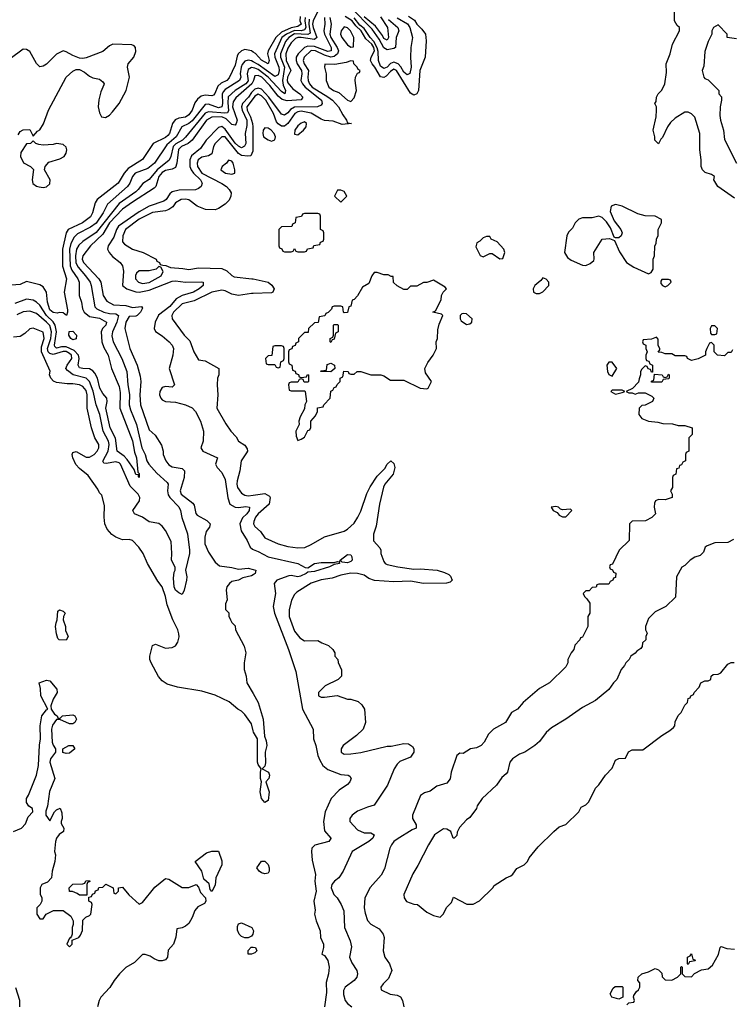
# Model space of a CAD drawing. Header units: inches. Extents: x 2668334 to 2765628, y 828034 to 955234.
# Tile 184 of 218: x 2688588 to 2692896, y 922426 to 928377. Entities that reach past the tile are written whole.
import ezdxf

# ---------------------------------------------------------------- set-up
doc = ezdxf.new("R2010")
doc.units = ezdxf.units.IN
doc.header["$MEASUREMENT"] = 0
doc.layers.add('C6982', color=7, linetype='Continuous')
doc.layers.add('C6992', color=7, linetype='Continuous')

msp = doc.modelspace()

# ---------------------------------------------------------------- linework, layer by layer
at = {"layer": 'C6982', "color": 4}
for points, elevation in [([(2690000, 928181.7), (2689990, 928188.4), (2689950, 928197.3), (2689928.2, 928190), (2689909.2, 928170.8), (2689902.8, 928157.2), (2689890, 928102.7), (2689854.6, 928025.4), (2689840.5, 928010), (2689807, 927993), (2689785, 927975), (2689768.6, 927931.4), (2689759.5, 927920.5), (2689750, 927916.2), (2689710, 927922), (2689685.7, 927914.3), (2689662.2, 927897.8), (2689646, 927874), (2689631.6, 927830), (2689610, 927801.3), (2689590, 927788.5), (2689550, 927783.1), (2689528.1, 927771.9), (2689511.8, 927750), (2689494.6, 927690), (2689483.4, 927676.6), (2689470, 927665.7), (2689395.5, 927630), (2689330, 927533.2), (2689243.1, 927476.9), (2689218.7, 927450), (2689182.4, 927390), (2689055.8, 927290), (2689044.6, 927270), (2689028.5, 927210), (2689015.2, 927184.8), (2688968, 927150), (2688881.6, 927110), (2688868.5, 927090), (2688847.2, 926990), (2688847.2, 926887.2), (2688870.4, 926810), (2688856.3, 926730), (2688876.9, 926623.1), (2688878, 926610), (2688871.3, 926588.7), (2688850, 926606), (2688827.3, 926607.3), (2688816.9, 926603.1), (2688790, 926607), (2688770, 926624.5), (2688756.2, 926670), (2688749.5, 926730), (2688730, 926762.7), (2688710, 926774.5), (2688630, 926795.3), (2688590, 926777.2), (2688514, 926770)], 4), ([(2688578, 927682), (2688590, 927702), (2688610, 927712), (2688650, 927714), (2688670, 927674), (2688696.4, 927703.6), (2688710, 927712), (2688732.9, 927747.1), (2688762, 927830), (2688869.3, 928030), (2688910, 928066), (2688930, 928076), (2688950, 928076), (2688979.8, 928059.8), (2689010, 928036), (2689030, 928026), (2689070, 928018), (2689090, 928002), (2689098, 927990), (2689096.9, 927983.1), (2689078, 927942), (2689067.1, 927892.9), (2689062.8, 927850), (2689070, 927814), (2689082, 927790), (2689107.1, 927787.1), (2689130, 927801), (2689150, 927820.7), (2689190, 927870.8), (2689231.2, 927950), (2689251, 928030), (2689240.5, 928090), (2689243.6, 928110), (2689277.7, 928150), (2689290, 928184.7), (2689288, 928210), (2689279.2, 928219.2), (2689266.1, 928226.1), (2689150.4, 928229.6), (2689130, 928219.3), (2689090, 928185.2), (2688990, 928146), (2688970, 928142.7), (2688950, 928145.2), (2688910, 928160.5), (2688870, 928183.5), (2688850, 928189.7), (2688810, 928169.7), (2688750, 928109.5), (2688730, 928097), (2688710, 928093.2), (2688690, 928113.2), (2688650, 928185.1), (2688630, 928198), (2688610, 928198.9), (2688530, 928141.1)], 4), ([(2690000, 928123.2), (2689990, 928128.7), (2689970, 928131.8), (2689950, 928127.6), (2689933, 928107), (2689926.4, 928090), (2689920.3, 928050), (2689925.3, 928030), (2689916.4, 928010), (2689830, 927954.8), (2689818.2, 927941.8), (2689812, 927928), (2689815, 927870), (2689810.1, 927849.9), (2689790, 927845.5), (2689730, 927867.4), (2689710, 927865.1), (2689630, 927766), (2689610, 927749.8), (2689568.2, 927730), (2689534.6, 927670), (2689478.1, 927621.9), (2689403.8, 927510), (2689362.2, 927477.8), (2689286.4, 927450), (2689270.3, 927430), (2689254, 927390), (2689239.3, 927370), (2689118.3, 927261.7), (2689091.8, 927210), (2689050, 927148.3), (2689016.7, 927123.3), (2688937, 927083), (2688917, 927063), (2688896.4, 927023.6), (2688889.3, 926990.7), (2688892.3, 926890), (2688903.5, 926863.5), (2688940.3, 926810), (2688946.7, 926790), (2688948, 926710), (2688962.4, 926670), (2688968.7, 926630), (2688978.7, 926610), (2689010, 926583.1), (2689070, 926574), (2689112.7, 926550), (2689108, 926530), (2689088.9, 926511.1), (2689081.3, 926490), (2689084.2, 926430), (2689096.7, 926396.7), (2689123.7, 926350), (2689143.1, 926270), (2689190, 926161), (2689196.2, 926123.8), (2689193.4, 926030), (2689270, 925831.3), (2689282.9, 925762.9), (2689294, 925730), (2689302, 925642), (2689310, 925634), (2689310.7, 925609.3), (2689306, 925614), (2689306, 925626), (2689290, 925628), (2689279.3, 925659.3), (2689238.3, 925718.3), (2689219.5, 925739.5), (2689177, 925770), (2689167.6, 925847.6), (2689135.6, 925910), (2689109.7, 926030), (2689116.2, 926070), (2689114, 926090), (2689090, 926118), (2689071.6, 926150), (2689058.7, 926210), (2689041.4, 926241.4), (2689030, 926255.1), (2689010, 926267.6), (2688970, 926268.3), (2688950, 926273.2), (2688940.7, 926290), (2688948.6, 926330), (2688943.1, 926350), (2688917.2, 926377.2), (2688870, 926399.5), (2688840.3, 926399.7), (2688810, 926391.6), (2688801, 926401), (2688798.5, 926410), (2688809.9, 926490), (2688803.4, 926530), (2688790.5, 926550.5), (2688749.4, 926589.4), (2688710, 926651.6), (2688690, 926669.6), (2688670, 926682.9), (2688630, 926687.6), (2688558.9, 926661.1)], 8), ([(2690000, 928086.2), (2689990, 928087.6), (2689970, 928075.8), (2689963.8, 928050), (2689970, 928007.1), (2689955.8, 927990), (2689890.9, 927949.1), (2689849.4, 927910.6), (2689845.5, 927874.5), (2689851.1, 927828.9), (2689845.3, 927814.7), (2689828.1, 927811.9), (2689730, 927821.4), (2689710, 927812.1), (2689590, 927666.6), (2689571.4, 927648.6), (2689532.1, 927627.9), (2689515.5, 927610), (2689502, 927550), (2689491, 927529), (2689418.5, 927470), (2689370, 927411.8), (2689331.8, 927388.2), (2689304.9, 927350), (2689290, 927336.3), (2689190, 927265.7), (2689050, 927091.1), (2688970, 927036.9), (2688946.5, 927013.5), (2688931.6, 926990), (2688924.7, 926950), (2688927.9, 926907.9), (2688941.2, 926881.2), (2688986.3, 926830), (2689013.4, 926790), (2689021.1, 926770), (2689042.3, 926642.3), (2689054, 926630), (2689097.3, 926610), (2689130, 926600.8), (2689170, 926600.4), (2689184.9, 926590), (2689175.2, 926550), (2689148.7, 926490), (2689145.5, 926465.5), (2689154, 926430), (2689204.9, 926330), (2689236.4, 926250), (2689242, 926170), (2689251.4, 926111.4), (2689250.3, 926050), (2689258.7, 926018.7), (2689294.9, 925930), (2689325.8, 925790), (2689347.2, 925750), (2689357, 925710), (2689368.4, 925690), (2689416.5, 925636.5), (2689480.4, 925580.4), (2689485.5, 925570), (2689482, 925530), (2689486.3, 925506.3), (2689495.3, 925490), (2689550, 925433.4), (2689560.4, 925410), (2689568.6, 925368.6), (2689602.4, 925270), (2689614.8, 925170), (2689614.8, 925150), (2689590.5, 925050), (2689598, 925010), (2689596.3, 924990), (2689583, 924930), (2689572.8, 924907.2), (2689570, 924904), (2689550, 924912.3), (2689530, 924929.6), (2689521.7, 924950), (2689517.6, 925002.4), (2689522, 925038), (2689528.7, 925050), (2689528.4, 925068.4), (2689506, 925110), (2689508.4, 925151.6), (2689503.7, 925223.7), (2689469.4, 925290), (2689450, 925316), (2689430, 925332), (2689370, 925342.7), (2689331.2, 925371.2), (2689281.2, 925390), (2689272.3, 925410), (2689312, 925470), (2689315.1, 925490), (2689303.7, 925510), (2689256.9, 925556.9), (2689197.3, 925690), (2689190, 925698.9), (2689170, 925705.7), (2689110, 925694.5), (2689097.2, 925697.2), (2689090, 925708), (2689122.3, 925770), (2689129.8, 925810), (2689124.4, 925830), (2689092.9, 925890), (2689072, 925990), (2689051.1, 926050), (2689032.7, 926132.7), (2689010.7, 926190.7), (2688989.8, 926209.8), (2688910.8, 926230.8), (2688876.2, 926256.2), (2688867.6, 926270), (2688875.8, 926290), (2688903.1, 926330), (2688900.9, 926350), (2688890, 926360.3), (2688870, 926371.9), (2688850, 926372.6), (2688790, 926353.8), (2688770, 926359.8), (2688760.8, 926370), (2688756.2, 926390), (2688776.5, 926450), (2688780.2, 926490), (2688770, 926529.6), (2688750, 926548.6), (2688690, 926600.5), (2688650, 926616.3), (2688610, 926611.3), (2688570, 926593)], 12), ([(2690000, 928006.3), (2689990.7, 927990), (2689895.6, 927904.4), (2689878.5, 927881.5), (2689875.3, 927850), (2689902.2, 927770), (2689897.7, 927750), (2689890, 927739.7), (2689870, 927743.5), (2689837.3, 927777.3), (2689810, 927789.9), (2689750, 927787.2), (2689717.4, 927770), (2689630.2, 927650), (2689607.2, 927630), (2689567, 927610), (2689548.2, 927591.8), (2689538.5, 927510), (2689530, 927484.5), (2689510, 927474.7), (2689470, 927465.4), (2689450, 927453.3), (2689429.2, 927430), (2689411.4, 927370), (2689401.6, 927358.4), (2689270, 927275.3), (2689210, 927231.1), (2689130.6, 927149.4), (2689090, 927081.7), (2689016.5, 927010), (2688968.9, 926950), (2688966.5, 926930), (2688974, 926910), (2689066.7, 926810), (2689078.4, 926790), (2689092.2, 926710), (2689115.1, 926675.1), (2689154.8, 926654.8), (2689229.2, 926649.2), (2689270, 926638.3), (2689324.7, 926644.7), (2689330, 926634), (2689318.9, 926610), (2689298, 926590), (2689290, 926585.4), (2689250, 926583.7), (2689230.4, 926550), (2689223.8, 926510), (2689254.4, 926390), (2689297.6, 926290), (2689316.7, 926223.3), (2689321.3, 926190), (2689314.4, 926110), (2689318.4, 926050), (2689370, 925898), (2689406.4, 925866.4), (2689445.2, 925805.2), (2689455.5, 925770), (2689456.3, 925750), (2689470.7, 925710), (2689490, 925686.8), (2689510, 925674), (2689570, 925664.9), (2689584.9, 925650), (2689583.1, 925610), (2689558.8, 925530), (2689564, 925510), (2689635.3, 925455.3), (2689642.4, 925442.4), (2689653.4, 925393.4), (2689662, 925382), (2689718.8, 925350), (2689738.8, 925330), (2689736, 925310), (2689715.3, 925284.7), (2689707.3, 925250), (2689708, 925210), (2689730, 925158), (2689770, 925098), (2689795.3, 925075.3), (2689870, 925066.8), (2689910, 925057.1), (2689970, 925062), (2690000, 925054)], 16), ([(2690000, 927947.3), (2689990, 927937.4), (2689971.9, 927908.1), (2689934.5, 927870), (2689928.1, 927850), (2689933, 927830), (2689962.2, 927770), (2689962.1, 927737.9), (2689950.2, 927690), (2689954.4, 927630), (2689947.7, 927612.3), (2689930, 927603.5), (2689910, 927612.1), (2689890, 927632), (2689830, 927715.1), (2689810, 927730.8), (2689790, 927726.3), (2689714.6, 927650), (2689681.2, 927598.8), (2689626.5, 927553.5), (2689615.8, 927530), (2689617.6, 927490), (2689624.4, 927470), (2689638.9, 927450), (2689680.3, 927410), (2689690.4, 927390), (2689684.4, 927370), (2689670, 927356.9), (2689650, 927348.3), (2689552.8, 927347.2), (2689510, 927336.9), (2689495.1, 927324.9), (2689473.1, 927290), (2689460.2, 927279.8), (2689370, 927250.8), (2689310, 927215.8), (2689185.2, 927130), (2689173, 927110), (2689158, 927062), (2689122.3, 927010), (2689119.6, 926990), (2689129.4, 926969.4), (2689150, 926945.3), (2689196.3, 926910), (2689210.4, 926890), (2689216.5, 926856.5), (2689210.5, 926770.5), (2689236, 926750), (2689290, 926731.7), (2689310.3, 926730.3), (2689370, 926742.7), (2689510, 926797.4), (2689530, 926799.5), (2689590, 926790.3), (2689690, 926793.4), (2689698, 926790), (2689697.3, 926770), (2689673.4, 926750), (2689639.1, 926730), (2689570, 926709.8), (2689533.7, 926690), (2689495.7, 926644.3), (2689427.9, 926592.1), (2689408, 926550), (2689401, 926510), (2689410, 926492), (2689450, 926466), (2689491, 926430), (2689510.4, 926410.4), (2689518.8, 926390), (2689514.8, 926350), (2689491, 926270), (2689524.7, 926170), (2689510, 926155.3), (2689470, 926160.9), (2689450, 926155.1), (2689434.9, 926130), (2689432.7, 926110), (2689440.4, 926090), (2689450, 926079.3), (2689470, 926070.4), (2689530, 926066.4), (2689591.3, 926050), (2689630.4, 926030.4), (2689650.8, 926010), (2689680.7, 925950), (2689699.1, 925890), (2689698, 925830), (2689684, 925790), (2689694.8, 925770), (2689784.7, 925730), (2689771.3, 925690), (2689782, 925670), (2689810, 925641), (2689830, 925598), (2689846.9, 925486.9), (2689859.1, 925450), (2689890.3, 925430.3), (2689911.3, 925428.7), (2689954.7, 925434.7), (2689977.3, 925430), (2689975.8, 925410), (2689961.6, 925390), (2689934.1, 925365.9), (2689919.5, 925330), (2689927, 925287), (2689964, 925230), (2689980.7, 925190), (2689996.1, 925176.1), (2690000, 925174.7)], 24), ([(2690000, 927901.4), (2689961.2, 927850), (2689964.1, 927830), (2689983.2, 927790), (2689995.8, 927750), (2689997.7, 927730), (2689998.4, 927601.6), (2689996.8, 927583.2), (2689984.7, 927555.3), (2689967.5, 927552.5), (2689930, 927557.3), (2689910, 927568.4), (2689830, 927668.3), (2689810, 927669.6), (2689770.4, 927630), (2689760.4, 927610), (2689750, 927566.6), (2689730, 927553.6), (2689690, 927546.9), (2689666.3, 927530), (2689660.9, 927510), (2689663.2, 927490), (2689690, 927450.3), (2689810, 927387.7), (2689838.8, 927370), (2689854.8, 927350), (2689866, 927330), (2689864.7, 927310), (2689854.4, 927285.6), (2689830, 927262), (2689790, 927235.3), (2689770, 927229), (2689710.9, 927229.1), (2689662, 927250), (2689610, 927289.3), (2689590, 927292.8), (2689564.7, 927290), (2689530.8, 927270), (2689514.2, 927245.8), (2689490.4, 927229.6), (2689470, 927221.6), (2689390, 927212.4), (2689310, 927171.1), (2689228.2, 927110), (2689210.6, 927070), (2689210, 927034), (2689221.4, 927021.4), (2689270.9, 926990.9), (2689334, 926970), (2689414, 926930), (2689418, 926918), (2689434, 926910), (2689438, 926898), (2689452.7, 926892.7), (2689471.6, 926891.6), (2689499.6, 926879.6), (2689574.4, 926874.4), (2689610, 926866.8), (2689670, 926877.3), (2689810, 926872.7), (2689839.5, 926859.5), (2689870.4, 926830.4), (2689883.9, 926823.9), (2689991.9, 926811.9), (2690000, 926810.2)], 28), ([(2690000, 926722.7), (2689990, 926722.4), (2689910.3, 926709.7), (2689870, 926717.6), (2689830, 926738), (2689810, 926742), (2689750, 926729.6), (2689642.7, 926677.3), (2689570, 926658.9), (2689518.4, 926610), (2689508.4, 926590), (2689510.7, 926570), (2689583, 926470), (2689615.8, 926435.8), (2689640.7, 926370), (2689670, 926322), (2689710, 926316), (2689791.3, 926270), (2689791.3, 926230), (2689784.7, 926210), (2689782, 926170), (2689786, 926110), (2689780.7, 926030), (2689834.4, 925934.4), (2689864.7, 925890), (2689896.8, 925856.8), (2689911.3, 925830), (2689950, 925806), (2689964, 925784), (2689964.9, 925770), (2689959.9, 925760.1), (2689926.8, 925710), (2689919.1, 925650), (2689903.1, 925590), (2689900.4, 925570), (2689904.4, 925550), (2689930, 925514.8), (2689950, 925502.8), (2689970, 925499.1), (2690000, 925503.6)], 28), ([(2690000, 924078.7), (2689990, 924122), (2689950, 924178), (2689930, 924198), (2689906, 924210), (2689853.6, 924253.6), (2689770, 924294), (2689690, 924319.3), (2689542, 924342), (2689480.1, 924360.1), (2689450, 924381.2), (2689427.2, 924407.2), (2689382, 924490), (2689375.3, 924510), (2689375.3, 924530), (2689390, 924594), (2689410, 924602), (2689470, 924578), (2689510, 924582), (2689530, 924592), (2689544.7, 924615.3), (2689552.5, 924647.5), (2689550, 924666), (2689544, 924690), (2689514, 924750), (2689480.2, 924840.2), (2689469.3, 924890), (2689449.2, 924950), (2689423.3, 924983.3), (2689361.2, 925090), (2689335.3, 925150), (2689308.7, 925190), (2689270, 925228.7), (2689250, 925235.3), (2689210, 925234), (2689169, 925249), (2689145.6, 925265.6), (2689117.5, 925297.5), (2689103.7, 925330), (2689099.3, 925370), (2689100.2, 925440.2), (2689084, 925504), (2689070, 925518), (2689059.5, 925539.5), (2689001.7, 925621.7), (2688950, 925663.6), (2688927.9, 925687.9), (2688909.4, 925730), (2688905.2, 925750), (2688910, 925762), (2688930, 925766.8), (2688990, 925733.4), (2689010, 925733), (2689038, 925750), (2689056.2, 925770), (2689067, 925790), (2689067, 925810), (2689042, 925850), (2689022.7, 925910), (2688996.9, 926030), (2688996.4, 926110), (2688990, 926135.1), (2688970, 926159.6), (2688950, 926169.6), (2688910, 926176.9), (2688875.5, 926175.5), (2688810, 926184), (2688792.9, 926192.9), (2688775.3, 926210), (2688769, 926230), (2688772.5, 926252.5), (2688719.7, 926370), (2688719.4, 926400.6), (2688735.8, 926450), (2688730, 926488.7), (2688670, 926512.7), (2688650, 926508.7), (2688619.8, 926480.2), (2688590, 926462), (2688550, 926458)], 16), ([(2690000, 925022.1), (2689990, 925015.6), (2689937.1, 925002.9), (2689910, 924989.3), (2689870, 924981.2), (2689856, 924970), (2689841, 924950), (2689836, 924930), (2689842, 924870), (2689832.7, 924847.3), (2689832.7, 924812.7), (2689851.6, 924791.6), (2689852.7, 924772.7), (2689862, 924750), (2689870, 924734), (2689890, 924714), (2689892, 924690), (2689944.7, 924590), (2689956, 924550), (2689944.7, 924490), (2689944.7, 924450), (2689958, 924410), (2689962, 924370), (2690000, 924304.1)], 16), ([(2688550, 923470.7), (2688598, 923490), (2688623.1, 923516.9), (2688640.2, 923559.8), (2688668, 923590), (2688666, 923610), (2688644, 923624), (2688630, 923646), (2688628.7, 923670), (2688642, 923690), (2688689.4, 923810), (2688701.6, 923870), (2688707, 923993), (2688714.5, 924030), (2688712.3, 924110), (2688720.9, 924170), (2688750, 924206), (2688758, 924210), (2688715.3, 924290), (2688714, 924334), (2688706, 924370), (2688750, 924386), (2688770, 924381), (2688812, 924330), (2688814, 924310), (2688790.5, 924270), (2688776, 924230), (2688778, 924210), (2688799.1, 924179.1), (2688814, 924170), (2688818, 924158), (2688830, 924154), (2688846, 924170), (2688910, 924176), (2688922, 924170), (2688932, 924150), (2688922, 924130), (2688910, 924122), (2688890, 924122), (2688830, 924148), (2688810, 924148), (2688786.4, 924113.6), (2688780.5, 924090), (2688784.9, 924010), (2688790, 923992), (2688804.7, 923970), (2688804.7, 923950), (2688774.8, 923910), (2688770.8, 923890), (2688801, 923790), (2688768.3, 923711.7), (2688756.3, 923623.7), (2688746.4, 923593.6), (2688746, 923570), (2688770, 923534), (2688798, 923590), (2688810, 923602), (2688832, 923612), (2688843.6, 923583.6), (2688844.7, 923550), (2688838, 923530), (2688839.6, 923519.6), (2688854, 923490), (2688852, 923470), (2688826.8, 923453.2), (2688811.3, 923430), (2688804.7, 923410), (2688798, 923350), (2688804.7, 923330), (2688801, 923290), (2688784, 923230), (2688781, 923190), (2688756.3, 923163.7), (2688722.8, 923150), (2688711, 923130), (2688711.3, 923091.3), (2688722, 923070), (2688722, 923050), (2688712, 923030), (2688692, 923010), (2688692, 922970), (2688710, 922942), (2688730, 922942), (2688748.9, 922971.1), (2688792.7, 922992.7), (2688850, 922992), (2688898, 922958), (2688911.3, 922930), (2688911.1, 922908.9), (2688904.7, 922890), (2688904.7, 922850), (2688902, 922838), (2688894, 922826), (2688890, 922826), (2688874, 922790), (2688890, 922774), (2688906, 922790), (2688906, 922814), (2688946, 922830), (2688955.3, 922844.7), (2688968.4, 922871.6), (2688970, 922934), (2688987.3, 922952.7), (2689010, 922962), (2689018, 922970), (2689026, 923030), (2689022, 923042), (2689006, 923050), (2689006, 923074), (2689022, 923078), (2689027.3, 923092.7), (2689042, 923098), (2689047.3, 923112.7), (2689062, 923118), (2689067.3, 923132.7), (2689090, 923134), (2689108.4, 923151.6), (2689154, 923130), (2689158, 923098), (2689170, 923094), (2689186, 923110), (2689186, 923130), (2689210, 923134), (2689247.1, 923087.1), (2689310, 923032), (2689330, 923042), (2689405.6, 923134.4), (2689470, 923186), (2689490, 923182.8), (2689570, 923132.7), (2689610, 923133), (2689654, 923150), (2689670, 923134), (2689682, 923102), (2689712, 923070), (2689714, 923050), (2689704.7, 923035.3), (2689665.8, 923014.2), (2689647.5, 922992.5), (2689631, 922950), (2689610, 922915.3), (2689590, 922898), (2689570, 922888), (2689538, 922882), (2689532.7, 922832.7), (2689518, 922790), (2689486.4, 922753.6), (2689481, 922710), (2689470, 922695.3), (2689450, 922688.7), (2689428.9, 922688.9), (2689400.2, 922700.2), (2689376.4, 922716.4), (2689347.3, 922727.3), (2689330, 922728), (2689282, 922678), (2689230, 922649), (2689190.8, 922610), (2689158.8, 922570), (2689132.8, 922527.2), (2689078.8, 922470), (2689067.7, 922450), (2689058.8, 922410)], 16), ([(2690000, 922860), (2689998, 922850), (2689990, 922838), (2689970, 922828), (2689950, 922828), (2689930, 922835.3), (2689915.3, 922850), (2689905.2, 922874.8), (2689904.7, 922895.3), (2689910, 922912), (2689930, 922918), (2689992, 922890), (2690000, 922874)], 16), ([(2690000, 922733.3), (2689990, 922728.7), (2689968.9, 922728.9), (2689968.4, 922751.6), (2689988.4, 922771.6), (2690000, 922770.9)], 16), ([(2688588.7, 922410), (2688588.7, 922450), (2688564.7, 922524.7)], 16)]:
    msp.add_lwpolyline(points, dxfattribs=dict(at, elevation=elevation))
for points, elevation in [([(2688670, 927646), (2688654, 927630), (2688630, 927626), (2688594, 927574), (2688592, 927550), (2688611.3, 927511.3), (2688654, 927490), (2688671.6, 927471.6), (2688664, 927410), (2688668, 927388), (2688690, 927371), (2688706.2, 927366.2), (2688730, 927363), (2688750, 927367.7), (2688770, 927384.7), (2688772.3, 927410), (2688739, 927470), (2688742, 927490), (2688764.8, 927515.2), (2688830, 927536.3), (2688857.2, 927550), (2688869, 927570), (2688874, 927590), (2688870, 927606), (2688850, 927622), (2688810, 927628.7), (2688790, 927622), (2688730, 927618), (2688703.1, 927623.1), (2688686, 927630)], 4), ([(2689850, 927528), (2689838, 927510), (2689811.3, 927490), (2689804.7, 927470), (2689832, 927450), (2689870, 927442.8), (2689888, 927450), (2689889, 927470), (2689879, 927510), (2689870, 927522)], 32), ([(2689430, 926886), (2689414, 926870), (2689370, 926859), (2689310, 926859), (2689294.4, 926845.6), (2689288.5, 926831.5), (2689288.2, 926810), (2689306.8, 926790), (2689330, 926782.4), (2689370, 926788.7), (2689444, 926830), (2689455.3, 926855.3), (2689442, 926882)], 28), ([(2688910, 926442), (2688898, 926450), (2688886, 926470), (2688887.3, 926492.7), (2688910, 926494), (2688931.3, 926470), (2688930, 926448)], 4), ([(2688870, 924626), (2688826, 924630), (2688818, 924638), (2688810, 924666), (2688805.1, 924710), (2688807.6, 924732.4), (2688815.3, 924750), (2688818, 924802), (2688828.9, 924811.1), (2688850, 924802), (2688862, 924790), (2688852, 924770), (2688851.3, 924750), (2688864.7, 924710), (2688865.4, 924685.4), (2688882, 924650)], 16), ([(2688870, 923942), (2688849, 923949), (2688848, 923970), (2688886, 923990), (2688910, 923991.3), (2688922, 923970), (2688890, 923944)], 16), ([(2689750, 923108), (2689740.4, 923120.4), (2689734, 923154), (2689702, 923182), (2689689.4, 923230), (2689648, 923290), (2689718, 923342), (2689750, 923352), (2689790, 923352), (2689810, 923294), (2689810.8, 923270), (2689774, 923190), (2689770, 923146)], 16), ([(2688950, 923086), (2688936.4, 923096.4), (2688907.3, 923107.3), (2688890, 923108), (2688888, 923130), (2688910, 923152), (2688970, 923154), (2688982, 923158), (2688988.4, 923171.6), (2689010, 923174), (2689012.7, 923167.3), (2688998, 923162), (2688994, 923150), (2688994, 923086), (2688990, 923086)], 16)]:
    msp.add_lwpolyline(points, close=True, dxfattribs=dict(at, elevation=elevation))
at = {"layer": 'C6992', "color": 4}
for points, elevation in [([(2690400.5, 928450), (2690363.2, 928370), (2690358.7, 928350), (2690362.8, 928330), (2690384.7, 928270), (2690370, 928258.5), (2690290, 928269.9), (2690270.2, 928269.8), (2690256.5, 928263.5), (2690230, 928238), (2690210, 928204.7), (2690196.8, 928170), (2690199.8, 928130), (2690226.4, 928070), (2690206.2, 928030), (2690205.1, 928010), (2690210, 927994.9), (2690238.6, 927958.6), (2690280.9, 927930), (2690300.2, 927910), (2690290, 927893.3), (2690205.9, 927885.9), (2690174.7, 927894.7), (2690150, 927914.6), (2690100.4, 927980.4), (2690051.7, 928030), (2690030, 928040.9), (2690010, 928038.4), (2690002.1, 928010), (2690000, 928006.3)], 16), ([(2690818.4, 928378.4), (2690874.4, 928330), (2690879.7, 928310), (2690864.9, 928270), (2690860.5, 928210), (2690850, 928203), (2690810, 928196.1), (2690790, 928206.8), (2690760.6, 928260.6), (2690720, 928320), (2690592.3, 928450)], 16), ([(2692910, 927298), (2692809, 927370), (2692784, 927410), (2692788, 927430), (2692770, 927442), (2692733.2, 927453.2), (2692715.3, 927470), (2692708.7, 927490), (2692709, 927530), (2692699.3, 927590), (2692699.3, 927690), (2692670, 927788), (2692650, 927808), (2692630, 927818), (2692610, 927818), (2692550, 927782), (2692523.5, 927756.5), (2692504.7, 927730), (2692475.3, 927664.7), (2692464.7, 927655.3), (2692450, 927626), (2692428, 927650), (2692428, 927670), (2692418, 927710), (2692435.3, 927790), (2692438, 927830), (2692438, 927850), (2692428, 927870), (2692436.4, 927883.6), (2692438, 927910), (2692448, 927930), (2692470, 927951.3), (2692489.2, 927990), (2692498.6, 928058.6), (2692497.2, 928110), (2692520.9, 928170), (2692535.1, 928230), (2692577.2, 928310), (2692578, 928330), (2692563.1, 928343.1), (2692546, 928370), (2692546, 928430)], 28), ([(2690283.4, 928396.6), (2690282, 928370), (2690288.9, 928350), (2690270, 928336.8), (2690230, 928327.5), (2690170, 928302.3), (2690136.9, 928270), (2690090.2, 928190), (2690087, 928170), (2690095.3, 928130), (2690090.7, 928110), (2690050, 928131.8), (2690013, 928173), (2690000, 928181.7)], 4), ([(2690462.9, 928390), (2690471.3, 928350), (2690463.8, 928290), (2690470, 928268.9), (2690507.3, 928210), (2690514.7, 928190), (2690510.3, 928170), (2690490, 928155.1), (2690470, 928151.4), (2690430, 928162.9), (2690376.2, 928190), (2690350, 928191.4), (2690308.8, 928150), (2690302.6, 928130), (2690308.9, 928110), (2690334.9, 928070), (2690330.3, 928029.7), (2690331.5, 928010), (2690339.7, 927990), (2690356.9, 927970), (2690451.6, 927911.6), (2690478.7, 927890), (2690515.8, 927850), (2690541.4, 927801.4), (2690564.7, 927770), (2690570, 927754), (2690594, 927750), (2690536.9, 927743.1), (2690483.6, 927763.6), (2690430, 927767.4), (2690410, 927775.1), (2690350, 927813.1), (2690290, 927824.2), (2690270, 927821), (2690252.4, 927810), (2690210, 927749.6), (2690190, 927733.3), (2690170, 927733.3), (2690150, 927747.8), (2690140.8, 927760.8), (2690122.3, 927810), (2690075.3, 927890), (2690050, 927917.6), (2690030, 927927.1), (2690010, 927914.7), (2690000, 927901.4)], 28), ([(2690313.1, 928390), (2690311.3, 928370), (2690317.2, 928330), (2690310, 928315.1), (2690290.6, 928309.4), (2690248.9, 928311.1), (2690201.5, 928290), (2690173.2, 928270), (2690129.3, 928170), (2690131, 928150), (2690155.2, 928090), (2690156, 928070), (2690150, 928043.6), (2690130, 928034.8), (2690030, 928106.6), (2690000, 928123.2)], 8), ([(2690431.6, 928390), (2690433.8, 928350), (2690426.8, 928310), (2690430.9, 928290), (2690471.8, 928210), (2690470.2, 928190), (2690450, 928185), (2690370, 928215.3), (2690330, 928218), (2690310, 928208.4), (2690271.6, 928170), (2690259.2, 928150), (2690259.3, 928130), (2690266.3, 928110), (2690291, 928070), (2690293.5, 928050), (2690287.7, 928010), (2690298, 927990), (2690314.2, 927970), (2690412.2, 927890), (2690416.3, 927870), (2690410, 927861.2), (2690388.5, 927851.5), (2690250, 927848.3), (2690225.5, 927834.5), (2690210, 927814), (2690190, 927800.5), (2690170, 927806.3), (2690093.7, 927910), (2690050, 927957.4), (2690030, 927963.4), (2690010, 927957.2), (2690000, 927947.3)], 24), ([(2690339.1, 928380.9), (2690335.7, 928350), (2690344.8, 928295.2), (2690330, 928287.3), (2690250, 928291.9), (2690214.4, 928270), (2690195.3, 928244.7), (2690165.8, 928170), (2690165.2, 928150), (2690188.5, 928090), (2690177, 928010), (2690181.2, 927981.2), (2690195.8, 927950), (2690192, 927930), (2690170, 927942.4), (2690090.8, 928030), (2690030, 928075.8), (2690010, 928084.8), (2690000, 928086.2)], 12), ([(2690938, 928398), (2690975.2, 928375.2), (2690990, 928350.8), (2691020.3, 928320.3), (2691040.5, 928290), (2691046.4, 928250), (2691039.3, 928150), (2691006.4, 928070), (2690999.1, 927950), (2690990, 927929), (2690970, 927921.2), (2690950, 927932.7), (2690866.6, 928070), (2690850, 928077.7), (2690830, 928064.7), (2690804.5, 928035.5), (2690790, 928028.2), (2690770, 928032.6), (2690735.3, 928090), (2690718.3, 928110), (2690709.7, 928130), (2690712.4, 928150), (2690732.2, 928190), (2690729.8, 928210), (2690716.5, 928230), (2690681.2, 928261.2), (2690652.4, 928310), (2690620.3, 928340.3), (2690598.5, 928370), (2690556.6, 928396.6)], 28), ([(2690870, 928389.5), (2690932.5, 928352.5), (2690946.7, 928330), (2690962, 928270), (2690952.4, 928210), (2690950.4, 928149.6), (2690955.5, 928090), (2690946.9, 928053.1), (2690930, 928044.2), (2690910, 928061.1), (2690892.3, 928092.3), (2690875.3, 928110), (2690850, 928120.3), (2690830, 928112.8), (2690810, 928091.1), (2690790, 928082), (2690770, 928096.9), (2690756.5, 928130), (2690755.1, 928184.9), (2690750, 928207.8), (2690730, 928246.4), (2690707.7, 928270), (2690670, 928323.7), (2690644.8, 928344.8), (2690610, 928387.9)], 24), ([(2690770, 928395.3), (2690812.4, 928330), (2690817, 928270), (2690810, 928253.2), (2690790, 928262.9), (2690781.8, 928281.8), (2690738.9, 928338.9), (2690670, 928394)], 12), ([(2692922, 928262), (2692866, 928270), (2692866, 928290), (2692810, 928346), (2692782, 928330), (2692772, 928310), (2692772, 928290), (2692750, 928246), (2692730, 928186), (2692723.6, 928096.4), (2692714, 928070), (2692724.7, 928030), (2692730, 928022), (2692750, 928014), (2692814, 927950), (2692814, 927930), (2692831.6, 927911.6), (2692832, 927890), (2692822.8, 927850), (2692821.4, 927798.6), (2692824.9, 927770), (2692844, 927710), (2692850, 927654), (2692922, 927510)], 28), ([(2690000, 926810.2), (2690090.4, 926790.4), (2690113.2, 926773.2), (2690126, 926750), (2690118, 926730), (2690110, 926726), (2690000, 926722.7)], 28), ([(2692898, 926382), (2692890, 926366), (2692870, 926366), (2692850, 926346), (2692806, 926350), (2692786, 926370), (2692786, 926410), (2692770, 926426), (2692758, 926422), (2692742, 926390), (2692734, 926370), (2692734, 926350), (2692690, 926328), (2692650, 926318), (2692626, 926330), (2692622, 926342), (2692610, 926346), (2692550, 926346), (2692530, 926358), (2692490, 926358), (2692470, 926366), (2692447.3, 926367.3), (2692458, 926382), (2692458, 926390), (2692448.7, 926408.7), (2692447.3, 926447.3), (2692438, 926458), (2692407.3, 926447.3), (2692358, 926442), (2692354, 926430), (2692358, 926418), (2692374, 926410), (2692374, 926390), (2692382, 926370), (2692374, 926350), (2692374, 926330), (2692378, 926318), (2692392.7, 926312.7), (2692398, 926298), (2692414, 926290), (2692414, 926246), (2692407.3, 926247.3), (2692402, 926262), (2692387.3, 926267.3), (2692382, 926282), (2692370, 926286), (2692350, 926266), (2692342, 926250), (2692342, 926230), (2692332.7, 926207.3), (2692330, 926186), (2692292.7, 926147.3), (2692254, 926130), (2692270, 926122), (2692290, 926122), (2692310, 926114), (2692330, 926122), (2692370, 926122), (2692410, 926102), (2692422, 926090), (2692414, 926070), (2692370, 926048), (2692350, 926046), (2692334, 926030), (2692332, 925990), (2692350, 925966), (2692390, 925950.8), (2692445.4, 925945.4), (2692476.9, 925936.9), (2692534.4, 925934.4), (2692570, 925924.7), (2692610, 925924.7), (2692654, 925910), (2692654, 925870), (2692634, 925850), (2692634, 925770), (2692618, 925762), (2692614, 925750), (2692614, 925710), (2692598, 925702), (2692590, 925686), (2692578, 925682), (2692572.7, 925667.3), (2692558, 925662), (2692554, 925630), (2692538, 925622), (2692534, 925610), (2692534, 925550), (2692522, 925530), (2692532, 925510), (2692532, 925490), (2692490, 925475.3), (2692450, 925478), (2692431.6, 925468.4), (2692425.4, 925454.6), (2692424.7, 925430), (2692432, 925390), (2692410, 925368.7), (2692371.1, 925348.9), (2692290, 925346), (2692274, 925330), (2692272, 925230), (2692212, 925170), (2692172.7, 925087.3), (2692158, 925082), (2692154, 925070), (2692158, 925058), (2692172.7, 925052.7), (2692178, 925038), (2692191.6, 925031.6), (2692190, 925006), (2692178, 925002), (2692174, 924990), (2692158, 924982), (2692150, 924966), (2692090, 924966), (2692078, 924962), (2692072.7, 924947.3), (2692050, 924946), (2692030, 924926), (2692010, 924926), (2691994, 924910), (2692002, 924890), (2692016.9, 924876.9), (2692034, 924850), (2692034, 924790), (2692022, 924770), (2692022, 924710), (2691990, 924646), (2691978, 924642), (2691974, 924630), (2691943.6, 924596.4), (2691938, 924570), (2691922, 924550), (2691902, 924510), (2691902, 924490), (2691890, 924466), (2691792, 924370), (2691730, 924335.3), (2691631.3, 924250), (2691598, 924210), (2691562, 924190), (2691524.7, 924130), (2691452, 924090), (2691422, 924058), (2691396, 924010), (2691378, 923990), (2691350, 923975.3), (2691314, 923970), (2691270, 923942), (2691250, 923944), (2691231.3, 923930), (2691197.3, 923830), (2691190, 923788), (2691170, 923762), (2691110, 923744), (2691070, 923715.3), (2691035.3, 923704.7), (2691010.9, 923689.1), (2690962, 923570), (2690962, 923550), (2690984.7, 923510), (2690984.7, 923490), (2690959.9, 923480.1), (2690870, 923423.7), (2690850.8, 923410), (2690836, 923390), (2690826, 923370), (2690794.4, 923245.6), (2690773.7, 923206.3), (2690707.5, 923132.5), (2690674.8, 923070), (2690670.7, 923009.3), (2690675.9, 922975.9), (2690690, 922932), (2690710, 922911), (2690762, 922882), (2690784.7, 922850), (2690791.3, 922830), (2690786, 922750), (2690796, 922710), (2690824.7, 922670), (2690838, 922630), (2690817.3, 922582.7), (2690784.7, 922550), (2690772, 922530), (2690772.7, 922512.7), (2690827.5, 922487.5), (2690870, 922481), (2690890.9, 922470.9), (2690902, 922450), (2690911.3, 922410)], 32), ([(2690000, 925503.6), (2690070, 925514), (2690098, 925498), (2690102.8, 925490), (2690097.3, 925450), (2690029.2, 925390.8), (2690014, 925370), (2690004.1, 925344.1), (2690002.4, 925330), (2690010, 925314.8), (2690044.4, 925284.4), (2690070, 925246), (2690151.3, 925210), (2690210, 925193.4), (2690270, 925185.3), (2690312.1, 925187.9), (2690350, 925204.7), (2690430, 925251.3), (2690550, 925286.8), (2690570, 925298.8), (2690610, 925334), (2690633.3, 925370), (2690650, 925406), (2690686.5, 925513.5), (2690706.5, 925553.5), (2690750, 925618.8), (2690794.8, 925665.2), (2690810, 925691.3), (2690831.3, 925711.3), (2690850, 925694), (2690856, 925670), (2690846, 925630), (2690794.8, 925570), (2690787.9, 925552.1), (2690763, 925450), (2690743.4, 925316.6), (2690726.8, 925266.8), (2690727.1, 925227.1), (2690765.4, 925185.4), (2690771.3, 925170), (2690771.3, 925150), (2690790, 925102), (2690798, 925090), (2690810, 925084), (2690874, 925070), (2690970, 925056), (2691010, 925058.8), (2691112, 925050), (2691156.7, 925036.7), (2691183.5, 925023.5), (2691193.2, 925013.2), (2691202.8, 924990), (2691190, 924977.2), (2691168, 924972), (2691030, 924969.7), (2690950, 924984.2), (2690850, 924979.1), (2690732.8, 924987.2), (2690699.5, 924999.5), (2690670, 925020.4), (2690630.4, 925029.6), (2690590, 925031.1), (2690530, 925018.9), (2690477.5, 925002.5), (2690410, 924991.6), (2690350, 924971.6), (2690262.8, 924917.2), (2690250, 924904), (2690230.4, 924869.6), (2690217.1, 924810), (2690216.4, 924770), (2690250, 924681), (2690281.1, 924641.1), (2690310, 924622.8), (2690390, 924624.7), (2690414, 924610), (2690455.3, 924595.3), (2690482, 924570), (2690494, 924550), (2690494, 924530), (2690512, 924510), (2690512.7, 924492.7), (2690532.7, 924447.3), (2690534, 924410), (2690514, 924390), (2690434, 924350), (2690394, 924310), (2690394, 924290), (2690410, 924282), (2690430, 924282), (2690508.4, 924291.6), (2690570, 924271.3), (2690590, 924271.3), (2690635.3, 924255.3), (2690656.9, 924236.9), (2690672, 924210), (2690678, 924130), (2690664.7, 924090), (2690624.7, 924050), (2690544.7, 923990), (2690531.3, 923970), (2690531.3, 923950), (2690550, 923938.8), (2690590, 923939.1), (2690650, 923947.7), (2690810, 923986), (2690833.6, 923986.4), (2690910, 924002), (2690939.6, 923999.6), (2690963.6, 923983.6), (2690971.3, 923970), (2690971, 923950), (2690950, 923919), (2690886.4, 923893.6), (2690870, 923878), (2690851.1, 923848.9), (2690811.3, 923750), (2690730.7, 923629.3), (2690690, 923618), (2690630, 923593.2), (2690598, 923570), (2690584.7, 923550), (2690584.7, 923530), (2690630, 923480.7), (2690670, 923463), (2690710, 923462.8), (2690731.3, 923450), (2690722.8, 923430), (2690698.8, 923410), (2690598, 923350), (2690544.7, 923230), (2690518, 923190), (2690491.3, 923170), (2690476, 923150), (2690470.8, 923130), (2690487.7, 923090), (2690506.8, 923070), (2690530.8, 923030), (2690546.8, 922990), (2690550.8, 922890), (2690586.8, 922810), (2690593.7, 922773.7), (2690582.8, 922710), (2690596.8, 922676.8), (2690626, 922630), (2690631, 922610), (2690626, 922590), (2690611, 922570), (2690556, 922530), (2690544.9, 922510), (2690546.2, 922486.2), (2690556.3, 922450), (2690570, 922430.8), (2690596, 922410)], 28), ([(2692903.6, 925236.4), (2692870, 925218), (2692790, 925215.3), (2692743.5, 925196.5), (2692732, 925190), (2692722, 925158), (2692702, 925138), (2692670, 925128), (2692642, 925110), (2692610, 925078), (2692591.6, 925068.4), (2692558, 925010), (2692552.7, 924887.3), (2692494, 924830), (2692430, 924798), (2692390, 924758), (2692372, 924710), (2692372, 924690), (2692382, 924670), (2692374, 924650), (2692374, 924630), (2692354, 924610), (2692351.6, 924588.4), (2692343.6, 924576.4), (2692319.6, 924560.4), (2692310, 924548), (2692282, 924530), (2692272, 924510), (2692252, 924490), (2692245.4, 924474.6), (2692224.7, 924450), (2692198, 924390), (2692178, 924370), (2692150.7, 924329.3), (2692070, 924262), (2691990, 924219), (2691890, 924149), (2691803, 924097), (2691770, 924068.7), (2691730, 924015.3), (2691702, 923990), (2691642, 923950), (2691610, 923937.2), (2691566.8, 923910), (2691551, 923890), (2691537.3, 923830), (2691530, 923819), (2691503.8, 923796.2), (2691470.4, 923749.6), (2691384.7, 923670), (2691354.8, 923625.2), (2691350, 923608.7), (2691310, 923555.3), (2691290, 923542), (2691246.2, 923493.8), (2691233.4, 923466.6), (2691230, 923446), (2691214, 923430), (2691209.2, 923430), (2691194, 923470), (2691170, 923483.7), (2691150, 923486), (2691096, 923450), (2691058.8, 923390), (2690995.9, 923264.1), (2690965.2, 923214.8), (2690911.3, 923090), (2690912, 923070), (2690926.4, 923046.4), (2690970, 923031.3), (2690994, 923030), (2691050, 922982), (2691090, 922962), (2691130, 922952), (2691150, 922972), (2691169.4, 923010.6), (2691198, 923042), (2691210, 923074), (2691291.6, 923031.6), (2691330, 923032), (2691368.9, 923051.1), (2691448, 923130), (2691456.4, 923143.6), (2691530, 923191.3), (2691558, 923202), (2691570, 923212), (2691593.6, 923246.4), (2691638, 923270), (2691658, 923290), (2691669, 923311), (2691723.1, 923376.9), (2691818, 923470), (2691850, 923498), (2691890, 923512), (2691968, 923590), (2691983.1, 923616.9), (2692010, 923632), (2692028, 923650), (2692070, 923732), (2692090, 923752), (2692130, 923812), (2692170, 923854), (2692190, 923902), (2692210, 923912), (2692250, 923914), (2692268.9, 923951.1), (2692290, 923964.7), (2692356.4, 923963.6), (2692470, 924051.3), (2692519, 924081), (2692540.4, 924099.6), (2692548, 924110), (2692550, 924134), (2692569.1, 924170.9), (2692588, 924190), (2692610, 924234), (2692626, 924250), (2692630, 924274), (2692642, 924278), (2692646, 924290), (2692662, 924298), (2692666, 924310), (2692696.4, 924343.6), (2692706, 924370), (2692730, 924382), (2692750, 924382), (2692766, 924390), (2692768, 924410), (2692780.4, 924419.6), (2692810, 924422), (2692826, 924430), (2692870, 924482), (2692890, 924492), (2692908.4, 924491.6)], 36), ([(2690000, 925174.7), (2690030, 925163.7), (2690091, 925130), (2690270, 925090.6), (2690314, 925066), (2690330, 925064.7), (2690369.7, 925090.3), (2690410, 925097), (2690490, 925096), (2690510, 925102), (2690519.6, 925099.6), (2690522, 925090), (2690490, 925084), (2690462, 925070), (2690370, 925042.4), (2690330, 925039), (2690321, 925030), (2690286.6, 925013.4), (2690270, 925009.7), (2690230, 925018), (2690216.1, 925016.1), (2690143, 924990), (2690126.7, 924970), (2690134.9, 924910), (2690120.5, 924830), (2690128.2, 924790), (2690212.4, 924570), (2690256.7, 924436.7), (2690298, 924210), (2690362.4, 924090), (2690364.4, 924030), (2690379.1, 923990), (2690390.5, 923930), (2690401.7, 923901.7), (2690420.7, 923870), (2690450, 923844.9), (2690530, 923816), (2690574, 923810), (2690584.7, 923804.7), (2690591.3, 923790), (2690584.7, 923770), (2690570, 923755.3), (2690519.8, 923720.2), (2690471, 923670), (2690434, 923590), (2690424, 923530), (2690430, 923474), (2690470, 923431), (2690470, 923428), (2690458, 923410), (2690372.9, 923387.1), (2690354.9, 923370), (2690352, 923350), (2690356.7, 923296.7), (2690377.3, 923210), (2690372.7, 923170), (2690381.3, 923110), (2690367.3, 923050), (2690374.8, 922994.8), (2690371, 922970), (2690381, 922930), (2690404.7, 922870), (2690406, 922830), (2690424.7, 922790), (2690424.7, 922770), (2690414, 922730), (2690430, 922722), (2690451, 922690), (2690458.8, 922650), (2690456, 922610), (2690441.4, 922558.6), (2690443.5, 922496.5), (2690431, 922410)], 24), ([(2690000, 925054), (2690014.9, 925050), (2690012.2, 925030), (2690000, 925022.1)], 16), ([(2690000, 924304.1), (2690030.7, 924250.7), (2690061, 924150), (2690067.1, 924047.1), (2690078.5, 924018.5), (2690082, 923990), (2690073, 923950), (2690074.6, 923885.4), (2690070, 923866), (2690054, 923850), (2690091.3, 923830), (2690098.8, 923810), (2690094.8, 923790), (2690076, 923770), (2690096.3, 923710), (2690090, 923658), (2690070, 923646), (2690049.2, 923670), (2690042.7, 923710), (2690049, 923770), (2690044, 923790), (2690044, 923830), (2690048.7, 923850), (2690030, 923875.3), (2690025.6, 923890), (2690026, 924030), (2690002, 924070), (2690000, 924078.7)], 16), ([(2690000, 922874), (2690002, 922870), (2690000, 922860)], 16), ([(2690000, 922770.9), (2690014, 922770), (2690022, 922750), (2690010, 922738), (2690000, 922733.3)], 16), ([(2692258, 922422), (2692270, 922434), (2692302, 922438), (2692306, 922450), (2692298, 922470), (2692300.4, 922479.6), (2692316.4, 922503.6), (2692330, 922514), (2692338, 922530), (2692336.4, 922556.4), (2692326, 922570), (2692328, 922590), (2692349.1, 922610.9), (2692390, 922622), (2692430, 922642), (2692450, 922634), (2692470, 922614), (2692472.7, 922592.7), (2692490, 922574), (2692530, 922572), (2692566, 922590), (2692586, 922610), (2692586, 922650), (2692590, 922654), (2692594, 922650), (2692594, 922610), (2692610, 922594), (2692650, 922592), (2692668.7, 922611.3), (2692710, 922634), (2692750, 922641), (2692777.5, 922662.5), (2692812.9, 922727.1), (2692822, 922770), (2692830, 922776), (2692864, 922764), (2692910, 922758.8)], 32)]:
    msp.add_lwpolyline(points, dxfattribs=dict(at, elevation=elevation))
for points, elevation in [([(2690550, 928333.2), (2690531.3, 928310), (2690527.3, 928290), (2690536, 928270), (2690570, 928224.7), (2690590, 928212), (2690606, 928214), (2690609, 928270), (2690588.7, 928310), (2690570, 928328.7)], 32), ([(2690590, 928128), (2690562, 928118), (2690493.2, 928106.8), (2690432, 928108), (2690431, 928090), (2690440.7, 928050), (2690441, 928010), (2690457.3, 927970), (2690486, 927950), (2690517.6, 927937.6), (2690570, 927890.8), (2690590, 927882.8), (2690610, 927904.7), (2690625.2, 927950), (2690617.2, 928010), (2690619, 928030), (2690630, 928054), (2690642, 928058), (2690646, 928070), (2690635.3, 928075.3), (2690628, 928090), (2690608, 928110), (2690606, 928126)], 32), ([(2690310, 927759), (2690290, 927752.7), (2690270, 927736), (2690251, 927710), (2690250, 927684.7), (2690270, 927681), (2690304, 927710), (2690319, 927730), (2690322, 927750)], 32), ([(2690070, 927722.7), (2690060.5, 927710), (2690057.1, 927690), (2690063, 927670), (2690090, 927650.6), (2690110, 927644), (2690130, 927652), (2690134.5, 927670), (2690126.6, 927690), (2690109.2, 927710), (2690090, 927720.7)], 32), ([(2690530, 927346), (2690510, 927346), (2690492, 927310), (2690530, 927274), (2690566, 927310), (2690550, 927338)], 32), ([(2692190, 927260.5), (2692163, 927250), (2692158, 927218), (2692181.6, 927161.6), (2692222.8, 927110), (2692230.7, 927090), (2692224.7, 927070), (2692210, 927059), (2692190, 927058), (2692183.1, 927063.1), (2692159.6, 927119.6), (2692136.2, 927156.2), (2692110, 927181.2), (2692090, 927189.3), (2692050, 927179.5), (2691990, 927179.6), (2691968.5, 927171.5), (2691946, 927150), (2691930, 927118), (2691906, 927094), (2691896, 927070), (2691881, 926970), (2691899.1, 926939.1), (2691923, 926923), (2691990, 926894), (2692010, 926891), (2692037.2, 926902.8), (2692059, 926921), (2692062, 926930), (2692059, 926970), (2692109.2, 927050), (2692154.8, 927054.8), (2692183.6, 927043.6), (2692213.7, 926973.7), (2692256, 926910), (2692301.1, 926881.1), (2692390, 926842), (2692406, 926850), (2692418, 926870), (2692418, 926930), (2692426, 926950), (2692428, 927010), (2692436.4, 927023.6), (2692438, 927050), (2692447.3, 927072.7), (2692448, 927110), (2692468, 927150), (2692468, 927170), (2692429.2, 927189.2), (2692370, 927191.3), (2692324.2, 927204.2), (2692230, 927249.7)], 32), ([(2690390, 927206), (2690310, 927206), (2690298, 927202), (2690292.7, 927187.3), (2690258, 927182), (2690254, 927150), (2690238, 927142), (2690232.7, 927127.3), (2690170, 927126), (2690154, 927110), (2690154, 927010), (2690158, 926998), (2690172.7, 926992.7), (2690178, 926978), (2690190, 926974), (2690230, 926974), (2690242, 926978), (2690250, 926994), (2690258, 926978), (2690270, 926974), (2690310, 926974), (2690322, 926978), (2690327.3, 926992.7), (2690362, 926998), (2690367.3, 927012.7), (2690402, 927018), (2690407.3, 927032.7), (2690422, 927038), (2690426, 927050), (2690426, 927090), (2690422, 927102), (2690406, 927110), (2690406, 927190), (2690402, 927202)], 32), ([(2691430, 927066), (2691410, 927066), (2691390, 927058), (2691370, 927038), (2691351.3, 927028.7), (2691345.4, 927005.4), (2691371.1, 926951.1), (2691390, 926944.7), (2691430, 926964.7), (2691443.6, 926963.6), (2691490, 926932), (2691510, 926934), (2691522, 926970), (2691515.3, 926990), (2691474.6, 927034.6), (2691438, 927050)], 32), ([(2690750, 926848.7), (2690731.6, 926848.4), (2690718, 926830), (2690698, 926782), (2690659.6, 926760.4), (2690630, 926708), (2690610, 926686), (2690598, 926682), (2690590, 926646), (2690578, 926642), (2690570, 926608), (2690550, 926606), (2690546, 926610), (2690542, 926642), (2690530, 926646), (2690490, 926646), (2690478, 926642), (2690472.7, 926627.3), (2690452.7, 926607.3), (2690438, 926602), (2690432.7, 926587.3), (2690398, 926582), (2690392.7, 926547.3), (2690370, 926546), (2690334, 926510), (2690332.7, 926487.3), (2690310, 926486), (2690274, 926450), (2690274, 926430), (2690258, 926422), (2690252.7, 926407.3), (2690238, 926402), (2690232.7, 926387.3), (2690218, 926382), (2690214, 926370), (2690214, 926310), (2690218, 926298), (2690234, 926290), (2690238, 926258), (2690252.7, 926252.7), (2690258, 926238), (2690272.7, 926232.7), (2690278, 926218), (2690290, 926214), (2690322, 926218), (2690327.3, 926232.7), (2690334, 926230), (2690334, 926190), (2690330, 926186), (2690307.3, 926187.3), (2690302, 926202), (2690290, 926206), (2690278, 926202), (2690270, 926186), (2690230, 926186), (2690218, 926182), (2690214, 926170), (2690218, 926138), (2690230, 926134), (2690310, 926134), (2690314, 926130), (2690322, 926070), (2690312, 926050), (2690310, 926026), (2690282.8, 925977.2), (2690276, 925950), (2690278, 925930), (2690258, 925890), (2690259.6, 925859.6), (2690270, 925834), (2690290, 925842), (2690310, 925854), (2690330, 925894), (2690342, 925898), (2690347.3, 925912.7), (2690348.7, 925950), (2690376.4, 925983.6), (2690388, 926010), (2690388.4, 926031.6), (2690422, 926038), (2690426, 926050), (2690466, 926090), (2690468.4, 926131.6), (2690482, 926138), (2690490, 926154), (2690502, 926158), (2690507.3, 926172.7), (2690526, 926190), (2690526, 926210), (2690542, 926218), (2690548, 926252), (2690574, 926250), (2690578, 926238), (2690590, 926234), (2690610, 926234), (2690628.9, 926251.1), (2690650, 926251.3), (2690710, 926230.8), (2690771.1, 926231.1), (2690790, 926224.7), (2690830, 926198.8), (2690910, 926198.8), (2691010, 926150.8), (2691050, 926146), (2691058, 926150), (2691078, 926190), (2691042, 926242), (2691038, 926270), (2691054.6, 926305.4), (2691088, 926350), (2691108, 926390), (2691106, 926430), (2691114, 926450), (2691116.4, 926503.6), (2691123.1, 926536.9), (2691146, 926590), (2691138, 926598), (2691086, 926610), (2691102, 926618), (2691136.4, 926683.6), (2691138, 926710), (2691149.1, 926730.9), (2691168, 926750), (2691160.4, 926760.4), (2691090, 926802), (2691050, 926788.7), (2691030, 926788), (2690990, 926766), (2690950, 926766), (2690930, 926746), (2690910, 926746), (2690870, 926768), (2690848.9, 926788.9), (2690846, 926826), (2690834, 926826), (2690815.3, 926835.3), (2690790, 926835.3)], 32), ([(2691750, 926818), (2691738.8, 926801.2), (2691702, 926770), (2691692, 926750), (2691694, 926730), (2691710, 926722), (2691730, 926722), (2691750, 926732), (2691788, 926770), (2691788, 926790), (2691770, 926808)], 32), ([(2692510, 926806), (2692470, 926806), (2692463.6, 926796.4), (2692463.6, 926783.6), (2692474, 926770), (2692490, 926762), (2692506, 926770), (2692526, 926790), (2692522, 926802)], 32), ([(2691270, 926602), (2691261, 926599), (2691251.3, 926588.7), (2691251, 926570), (2691258, 926558), (2691290, 926534.8), (2691310, 926538), (2691322, 926550), (2691324, 926570), (2691290, 926599)], 32), ([(2690470, 926426), (2690466, 926430), (2690466, 926450), (2690482, 926458), (2690486, 926470), (2690486, 926530), (2690490, 926534), (2690510, 926534), (2690514, 926530), (2690514, 926490), (2690498, 926482), (2690490, 926446), (2690478, 926442)], 32), ([(2692790, 926526), (2692770, 926526), (2692762, 926510), (2692763.6, 926483.6), (2692770, 926474), (2692790, 926474), (2692802, 926478), (2692806, 926510)], 32), ([(2690170, 926406), (2690130, 926406), (2690118, 926402), (2690112.7, 926347.3), (2690090, 926346), (2690074, 926330), (2690078, 926298), (2690090, 926294), (2690130, 926294), (2690138, 926278), (2690150, 926274), (2690162, 926278), (2690166, 926310), (2690182, 926318), (2690186, 926330), (2690186, 926390), (2690182, 926402)], 32), ([(2690470, 926248), (2690406, 926250), (2690410, 926254), (2690442, 926258), (2690447.3, 926292.7), (2690470, 926302), (2690492, 926290), (2690494, 926270)], 32), ([(2692170, 926308), (2692150, 926308), (2692138, 926290), (2692141, 926250), (2692150, 926232), (2692170, 926222), (2692198, 926270)], 32), ([(2692470, 926186), (2692407.3, 926187.3), (2692407.3, 926192.7), (2692422, 926198), (2692426, 926234), (2692471.6, 926231.6), (2692478, 926218), (2692490, 926214), (2692502, 926218), (2692510, 926234), (2692514, 926230), (2692514, 926210), (2692510, 926206), (2692478, 926202)], 32), ([(2692230, 926138), (2692170, 926138), (2692162, 926130), (2692190, 926114), (2692230, 926124.7), (2692246, 926130)], 32), ([(2691830, 925434), (2691802, 925430), (2691814, 925410), (2691838, 925398), (2691850, 925382), (2691870, 925372), (2691890, 925372), (2691926, 925410), (2691918, 925418), (2691870, 925415.3), (2691858, 925418), (2691846, 925430)], 32), ([(2690570, 925094), (2690538, 925098), (2690530, 925106), (2690522, 925102), (2690526, 925110), (2690570, 925144.7), (2690590, 925142), (2690596, 925130), (2690598, 925110), (2690590, 925102)], 24), ([(2690070, 923214), (2690050, 923221.2), (2690035.3, 923230), (2690022, 923250), (2690050, 923291.3), (2690070, 923291.3), (2690090, 923272), (2690096, 923250), (2690096, 923230), (2690090, 923218)], 16), ([(2692630, 922666), (2692626, 922670), (2692626, 922710), (2692642, 922718), (2692650, 922732), (2692658, 922698), (2692670, 922694), (2692672, 922688), (2692638, 922682)], 32), ([(2692210, 922458), (2692168, 922470), (2692158, 922490), (2692176.4, 922523.6), (2692187.3, 922532.7), (2692230, 922534), (2692234, 922530), (2692234, 922470), (2692230, 922468)], 32)]:
    msp.add_lwpolyline(points, close=True, dxfattribs=dict(at, elevation=elevation))

doc.saveas('drawing.dxf')
